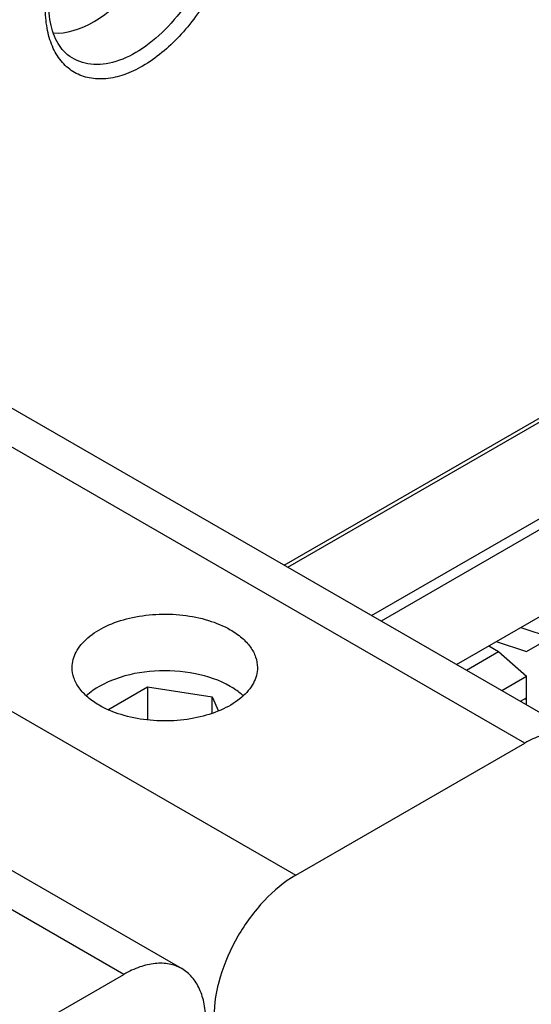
# Model space of a CAD drawing. Header units: inches. Extents: x 0 to 117, y 0 to 83.
# Tile 65 of 83: x 104.78 to 105.649, y 24.049 to 25.726. Entities that reach past the tile are written whole.
import ezdxf

# ---------------------------------------------------------------- set-up
doc = ezdxf.new("R2010")
doc.units = ezdxf.units.IN
doc.header["$LTSCALE"] = 6.431102
doc.header["$MEASUREMENT"] = 0
doc.layers.get('0').update_dxf_attribs({"linetype": 'CONTINUOUS'})
doc.layers.add('02___PRT_ALL_AXES', color=7, linetype='CONTINUOUS')

msp = doc.modelspace()

# ---------------------------------------------------------------- linework, layer by layer
at = {"color": 7, "linetype": 'CONTINUOUS'}
for p, q in [((104.8609, 25.6659), (104.8609, 25.6659)), ((105.2292, 24.7971), (106.5344, 25.5506)), ((105.2352, 24.7936), (106.5303, 25.5414)), ((105.3776, 24.7114), (106.6117, 25.4239)), ((106.62, 25.4094), (105.3943, 24.7018)), ((104.6027, 25.1588), (105.7372, 24.5039)), ((105.6387, 24.4941), (104.5043, 25.1491)), ((105.5224, 24.6278), (106.3411, 25.1005)), ((104.1146, 24.9241), (105.249, 24.2691)), ((103.9207, 24.765), (105.0551, 24.1101)), ((104.9567, 24.1003), (103.8222, 24.7553)), ((104.9297, 24.5509), (104.9969, 24.5896)), ((104.9969, 24.5896), (105.1066, 24.5727)), ((104.9969, 24.5896), (104.9969, 24.5334)), ((105.1066, 24.5727), (105.1178, 24.5487)), ((105.1066, 24.5445), (105.1066, 24.5727)), ((105.249, 24.2691), (105.6387, 24.4941)), ((104.5669, 23.8753), (104.9567, 24.1003))]:
    msp.add_line(p, q, dxfattribs=at)
msp.add_lwpolyline([(104.8609, 25.6659), (104.8605, 25.6663), (104.8575, 25.6689), (104.8547, 25.6717), (104.852, 25.6748), (104.8494, 25.678), (104.847, 25.6815), (104.8447, 25.6852), (104.8426, 25.689), (104.8406, 25.6931), (104.8387, 25.6973), (104.837, 25.7017), (104.8355, 25.7063), (104.8342, 25.711), (104.833, 25.7159), (104.8319, 25.7209), (104.831, 25.726), (104.8303, 25.7313), (104.8298, 25.7367), (104.8294, 25.7421), (104.8291, 25.7476), (104.8291, 25.75)], dxfattribs=at)
for points, knots in [([(105.1481, 25.9295), (105.1485, 25.9027), (105.1394, 25.8462), (105.1055, 25.7667), (105.0551, 25.6967), (105.0026, 25.6522), (104.9584, 25.6312), (104.9274, 25.6238), (104.8982, 25.6248), (104.8721, 25.6343), (104.8508, 25.6522), (104.8351, 25.6771), (104.8256, 25.7078), (104.8235, 25.7302), (104.8233, 25.7419)], [0, 0, 0, 0, 0.1383, 0.290852, 0.44306, 0.580434, 0.640625, 0.694664, 0.743506, 0.789387, 0.835418, 0.884661, 0.939239, 1, 1, 1, 1]), ([(105.1222, 25.9282), (105.1225, 25.9094), (105.1177, 25.8697), (105.0983, 25.8116), (105.0679, 25.7562), (105.0293, 25.7084), (104.9857, 25.6722), (104.9404, 25.6508), (104.8963, 25.6467), (104.8707, 25.658), (104.8609, 25.6659)], [0, 0, 0, 0, 0.131192, 0.275182, 0.423949, 0.56852, 0.700743, 0.815291, 0.912289, 1, 1, 1, 1]), ([(104.8688, 24.6227), (104.8688, 24.6318), (104.8743, 24.6514), (104.8957, 24.6758), (104.9273, 24.6951), (104.9668, 24.7083), (105.0111, 24.7145), (105.0566, 24.7132), (105.0996, 24.7046), (105.126, 24.6937), (105.1376, 24.687)], [0, 0, 0, 0, 0.086933, 0.186404, 0.303797, 0.437613, 0.582116, 0.729433, 0.87118, 1, 1, 1, 1]), ([(105.1376, 24.687), (105.1445, 24.683), (105.1571, 24.6744), (105.1721, 24.6586), (105.1815, 24.6412), (105.1838, 24.6287), (105.1838, 24.6227)], [0, 0, 0, 0, 0.289801, 0.549051, 0.782229, 1, 1, 1, 1]), ([(104.9149, 24.5584), (104.908, 24.5624), (104.8955, 24.571), (104.8805, 24.5868), (104.871, 24.6042), (104.8688, 24.6167), (104.8688, 24.6227)], [0, 0, 0, 0, 0.289801, 0.549051, 0.782229, 1, 1, 1, 1]), ([(105.1838, 24.6227), (105.1838, 24.6136), (105.1783, 24.594), (105.1568, 24.5696), (105.1252, 24.5503), (105.0857, 24.5371), (105.0415, 24.5309), (104.996, 24.5322), (104.953, 24.5408), (104.9266, 24.5517), (104.9149, 24.5584)], [0, 0, 0, 0, 0.086933, 0.186404, 0.303797, 0.437613, 0.582116, 0.729433, 0.87118, 1, 1, 1, 1]), ([(105.1376, 24.5906), (105.1194, 24.6011), (105.0765, 24.6155), (105.0091, 24.6195), (104.9447, 24.6074), (104.9068, 24.5874), (104.8928, 24.5745)], [0, 0, 0, 0, 0.245104, 0.516075, 0.77802, 1, 1, 1, 1]), ([(105.1598, 24.5745), (105.1582, 24.576), (105.1513, 24.5819), (105.1437, 24.5871), (105.1376, 24.5906)], [0, 0, 0, 0, 0.238555, 1, 1, 1, 1]), ([(105.7372, 24.5039), (105.7307, 24.5076), (105.7157, 24.513), (105.691, 24.5137), (105.6646, 24.5073), (105.6474, 24.4991), (105.6387, 24.4941)], [0, 0, 0, 0, 0.217773, 0.450953, 0.710202, 1, 1, 1, 1]), ([(105.249, 24.2691), (105.2292, 24.2577), (105.1918, 24.2262), (105.1482, 24.1666), (105.1184, 24.099), (105.1098, 24.0508), (105.1098, 24.028)], [0, 0, 0, 0, 0.237217, 0.499998, 0.76278, 1, 1, 1, 1]), ([(105.0551, 24.1101), (105.0486, 24.1138), (105.0337, 24.1193), (105.0089, 24.1199), (104.9825, 24.1135), (104.9653, 24.1053), (104.9567, 24.1003)], [0, 0, 0, 0, 0.217773, 0.450953, 0.710202, 1, 1, 1, 1]), ([(105.0959, 24.02), (105.0959, 24.03), (105.0944, 24.0489), (105.0867, 24.075), (105.0738, 24.0961), (105.0616, 24.1063), (105.0551, 24.1101)], [0, 0, 0, 0, 0.2898, 0.549049, 0.782228, 1, 1, 1, 1])]:
    msp.add_open_spline(points, degree=3, knots=knots, dxfattribs=at)
at = {"layer": '02___PRT_ALL_AXES', "color": 7, "linetype": 'CONTINUOUS'}
for p, q in [((105.6316, 24.6909), (105.683, 24.6739)), ((105.6412, 24.6498), (105.6995, 24.6834)), ((105.5772, 24.6595), (105.5939, 24.6498)), ((105.5899, 24.6668), (105.6412, 24.6498)), ((105.5391, 24.6182), (105.5939, 24.6498)), ((105.5939, 24.6498), (105.6412, 24.6079)), ((105.5991, 24.5836), (105.6412, 24.6079)), ((105.6412, 24.5593), (105.6412, 24.6079)), ((105.631, 24.5652), (105.6412, 24.5711)), ((105.6387, 24.5696), (105.6412, 24.5681)), ((105.6412, 24.5695), (105.6398, 24.5703))]:
    msp.add_line(p, q, dxfattribs=at)
msp.add_ellipse((104.9022, 25.8837), major_axis=(0.0958, 0.172), ratio=0.587338, start_param=-2.873324, end_param=-0.794448, dxfattribs=at)

doc.saveas('drawing.dxf')
